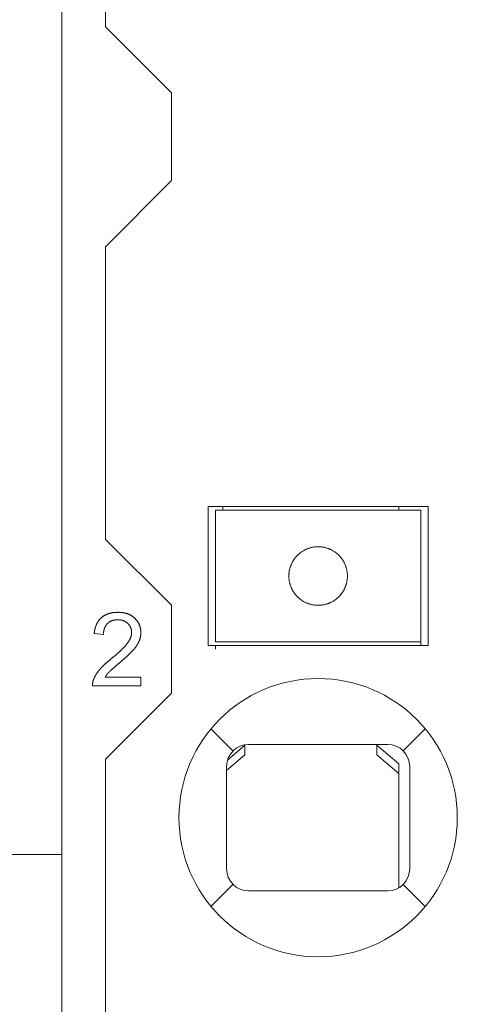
# Model space of a CAD drawing. Header units: millimetres. Extents: x 35 to 385, y -587 to 211.
# Tile 112 of 133: x 209.41 to 215.38, y -237.06 to -223.61. Entities that reach past the tile are written whole.
import ezdxf

# ---------------------------------------------------------------- set-up
doc = ezdxf.new("R2010")
doc.units = ezdxf.units.MM
doc.layers.add('1', color=7, linetype='Continuous', true_color=0xffffff)

msp = doc.modelspace()

# ---------------------------------------------------------------- linework, layer by layer
at = {"layer": '1', "color": 155, "linetype": 'Continuous', "lineweight": 18}
for p, q in [((209.979, -230.51), (209.979, -213.638)), ((209.98, -213.806), (209.98, -272.206)), ((210.579, -223.705), (210.577, -219.708)), ((210.579, -223.705), (211.48, -224.606)), ((211.48, -225.805), (211.48, -224.606)), ((211.48, -225.805), (210.577, -226.708)), ((210.579, -230.705), (210.577, -226.708)), ((211.98, -230.256), (214.98, -230.256)), ((211.98, -232.156), (211.98, -230.256)), ((212.08, -230.506), (212.08, -230.306)), ((214.88, -230.306), (212.08, -230.306)), ((212.18, -230.256), (212.18, -230.306)), ((214.58, -230.256), (214.58, -230.306)), ((214.88, -230.306), (214.88, -230.506)), ((214.98, -230.256), (214.98, -232.156)), ((209.979, -234.01), (209.979, -230.51)), ((212.08, -230.506), (212.08, -230.652)), ((214.88, -230.506), (214.88, -230.652)), ((210.579, -230.705), (211.48, -231.606)), ((212.08, -230.845), (212.08, -230.652)), ((214.88, -230.652), (214.88, -230.845)), ((212.08, -230.916), (212.08, -230.845)), ((214.88, -230.845), (214.88, -230.916)), ((212.08, -231.206), (212.08, -230.916)), ((214.88, -230.916), (214.88, -231.206)), ((212.08, -231.496), (212.08, -231.206)), ((214.88, -231.206), (214.88, -231.496)), ((212.08, -231.567), (212.08, -231.496)), ((212.08, -231.76), (212.08, -231.567)), ((214.88, -231.496), (214.88, -231.567)), ((214.88, -231.567), (214.88, -231.76)), ((211.48, -232.805), (211.48, -231.606)), ((212.08, -231.76), (212.08, -231.906)), ((214.88, -231.76), (214.88, -231.906)), ((212.08, -232.106), (212.08, -231.906)), ((214.88, -231.906), (214.88, -232.106)), ((210.423, -231.991), (210.549, -232.004)), ((212.08, -232.106), (214.88, -232.106)), ((214.88, -232.106), (214.88, -232.156)), ((214.98, -232.156), (211.98, -232.156)), ((212.08, -232.207), (212.08, -232.156)), ((211.061, -232.587), (210.57, -232.587)), ((211.061, -232.705), (211.061, -232.587)), ((210.4, -232.705), (211.061, -232.705)), ((211.48, -232.805), (210.577, -233.708)), ((212.242, -233.72), (212.48, -233.518)), ((212.48, -233.564), (212.48, -233.518)), ((212.48, -233.649), (212.48, -233.564)), ((212.53, -233.506), (214.43, -233.506)), ((214.28, -233.518), (214.58, -233.773)), ((214.28, -233.518), (214.28, -233.564)), ((214.28, -233.564), (214.28, -233.649)), ((210.579, -237.705), (210.577, -233.708)), ((212.48, -233.649), (212.23, -233.862)), ((214.58, -233.905), (214.28, -233.649)), ((212.23, -235.206), (212.23, -233.806)), ((214.58, -233.773), (214.58, -233.905)), ((214.73, -233.806), (214.73, -235.206)), ((214.58, -233.905), (214.58, -235.466)), ((209.979, -234.01), (209.979, -235.01)), ((209.979, -235.01), (189.479, -235.01)), ((209.979, -235.01), (209.979, -272.306)), ((214.43, -235.506), (212.53, -235.506))]:
    msp.add_line(p, q, dxfattribs=at)
at = {"layer": '1', "color": 155, "linetype": 'Continuous', "lineweight": 13}
for p, q in [((212.08, -230.306), (213.48, -230.306)), ((213.48, -230.306), (214.88, -230.306)), ((214.88, -232.106), (212.08, -232.106)), ((212.017, -233.293), (212.317, -233.594)), ((214.642, -233.594), (214.942, -233.293)), ((212.317, -235.418), (212.017, -235.719)), ((214.942, -235.719), (214.642, -235.418))]:
    msp.add_line(p, q, dxfattribs=at)
at = {"layer": '1', "color": 155, "linetype": 'Continuous', "lineweight": 18}
for points in [[(213.653, -230.845), (213.65, -230.844), (213.647, -230.843), (213.643, -230.841), (213.64, -230.839), (213.636, -230.838), (213.631, -230.836), (213.627, -230.834), (213.622, -230.832), (213.616, -230.83), (213.61, -230.828), (213.604, -230.826), (213.598, -230.824), (213.591, -230.822), (213.583, -230.82), (213.575, -230.818), (213.567, -230.816), (213.558, -230.814), (213.549, -230.812), (213.54, -230.811), (213.531, -230.809), (213.521, -230.808), (213.511, -230.807), (213.5, -230.807), (213.49, -230.806), (213.48, -230.806), (213.469, -230.806), (213.459, -230.807), (213.449, -230.807), (213.439, -230.808), (213.429, -230.809), (213.419, -230.811), (213.41, -230.812), (213.401, -230.814), (213.392, -230.816), (213.384, -230.818), (213.376, -230.82), (213.369, -230.822), (213.362, -230.824), (213.355, -230.826), (213.349, -230.828), (213.343, -230.83), (213.337, -230.832), (213.332, -230.834), (213.328, -230.836), (213.323, -230.838), (213.319, -230.839), (213.316, -230.841), (213.312, -230.843), (213.309, -230.844), (213.307, -230.845)], [(213.08, -231.206), (213.08, -231.198), (213.08, -231.189), (213.08, -231.181), (213.081, -231.173), (213.082, -231.165), (213.083, -231.157), (213.084, -231.148), (213.085, -231.14), (213.086, -231.132), (213.088, -231.125), (213.09, -231.117), (213.092, -231.109), (213.094, -231.101), (213.096, -231.094), (213.098, -231.086), (213.1, -231.079), (213.103, -231.072), (213.105, -231.065), (213.108, -231.058), (213.111, -231.051), (213.114, -231.045), (213.117, -231.038), (213.12, -231.032), (213.123, -231.026), (213.126, -231.019), (213.129, -231.014), (213.132, -231.008), (213.136, -231.002), (213.139, -230.997), (213.142, -230.991), (213.146, -230.986), (213.149, -230.981), (213.152, -230.976), (213.156, -230.971), (213.159, -230.966), (213.163, -230.962), (213.166, -230.958), (213.169, -230.953), (213.173, -230.949), (213.176, -230.946), (213.179, -230.942), (213.182, -230.938), (213.185, -230.935), (213.188, -230.932), (213.191, -230.929), (213.194, -230.926), (213.197, -230.923), (213.199, -230.921), (213.202, -230.918), (213.204, -230.916)], [(213.755, -230.916), (213.757, -230.918), (213.76, -230.92), (213.762, -230.923), (213.765, -230.926), (213.768, -230.929), (213.771, -230.932), (213.774, -230.935), (213.777, -230.938), (213.78, -230.942), (213.783, -230.945), (213.786, -230.949), (213.79, -230.953), (213.793, -230.958), (213.796, -230.962), (213.8, -230.966), (213.803, -230.971), (213.807, -230.976), (213.81, -230.981), (213.814, -230.986), (213.817, -230.991), (213.82, -230.996), (213.824, -231.002), (213.827, -231.007), (213.83, -231.013), (213.833, -231.019), (213.836, -231.025), (213.84, -231.032), (213.843, -231.038), (213.846, -231.045), (213.848, -231.051), (213.851, -231.058), (213.854, -231.065), (213.856, -231.072), (213.859, -231.079), (213.861, -231.086), (213.863, -231.094), (213.866, -231.101), (213.868, -231.109), (213.869, -231.116), (213.871, -231.124), (213.873, -231.132), (213.874, -231.14), (213.875, -231.148), (213.876, -231.156), (213.877, -231.164), (213.878, -231.173), (213.879, -231.181), (213.879, -231.189), (213.88, -231.198), (213.88, -231.206)], [(213.204, -231.496), (213.202, -231.494), (213.199, -231.492), (213.197, -231.489), (213.194, -231.486), (213.191, -231.483), (213.189, -231.48), (213.186, -231.477), (213.183, -231.474), (213.179, -231.47), (213.176, -231.467), (213.173, -231.463), (213.17, -231.459), (213.166, -231.455), (213.163, -231.45), (213.159, -231.446), (213.156, -231.441), (213.153, -231.436), (213.149, -231.431), (213.146, -231.426), (213.142, -231.421), (213.139, -231.416), (213.136, -231.41), (213.132, -231.405), (213.129, -231.399), (213.126, -231.393), (213.123, -231.387), (213.12, -231.38), (213.117, -231.374), (213.114, -231.368), (213.111, -231.361), (213.108, -231.354), (213.105, -231.347), (213.103, -231.34), (213.1, -231.333), (213.098, -231.326), (213.096, -231.319), (213.094, -231.311), (213.092, -231.303), (213.09, -231.296), (213.088, -231.288), (213.086, -231.28), (213.085, -231.272), (213.084, -231.264), (213.083, -231.256), (213.082, -231.248), (213.081, -231.239), (213.08, -231.231), (213.08, -231.223), (213.08, -231.214), (213.08, -231.206)], [(213.88, -231.206), (213.88, -231.214), (213.879, -231.223), (213.879, -231.231), (213.878, -231.239), (213.877, -231.247), (213.877, -231.256), (213.875, -231.264), (213.874, -231.272), (213.873, -231.28), (213.871, -231.288), (213.87, -231.295), (213.868, -231.303), (213.866, -231.311), (213.864, -231.318), (213.861, -231.326), (213.859, -231.333), (213.857, -231.34), (213.854, -231.347), (213.851, -231.354), (213.848, -231.361), (213.846, -231.367), (213.843, -231.374), (213.84, -231.38), (213.837, -231.387), (213.833, -231.393), (213.83, -231.399), (213.827, -231.404), (213.824, -231.41), (213.82, -231.416), (213.817, -231.421), (213.814, -231.426), (213.81, -231.431), (213.807, -231.436), (213.803, -231.441), (213.8, -231.446), (213.796, -231.45), (213.793, -231.454), (213.79, -231.459), (213.786, -231.463), (213.783, -231.466), (213.78, -231.47), (213.777, -231.474), (213.774, -231.477), (213.771, -231.48), (213.768, -231.483), (213.765, -231.486), (213.762, -231.489), (213.76, -231.492), (213.757, -231.494), (213.755, -231.496)], [(213.307, -231.567), (213.309, -231.568), (213.312, -231.569), (213.316, -231.571), (213.319, -231.573), (213.323, -231.574), (213.328, -231.576), (213.332, -231.578), (213.337, -231.58), (213.343, -231.582), (213.349, -231.584), (213.355, -231.586), (213.362, -231.588), (213.369, -231.59), (213.376, -231.592), (213.384, -231.594), (213.392, -231.596), (213.401, -231.598), (213.41, -231.6), (213.419, -231.601), (213.429, -231.603), (213.439, -231.604), (213.449, -231.605), (213.459, -231.605), (213.469, -231.606), (213.48, -231.606), (213.49, -231.606), (213.5, -231.605), (213.511, -231.605), (213.521, -231.604), (213.531, -231.603), (213.54, -231.601), (213.549, -231.6), (213.558, -231.598), (213.567, -231.596), (213.575, -231.594), (213.583, -231.592), (213.591, -231.59), (213.598, -231.588), (213.604, -231.586), (213.61, -231.584), (213.616, -231.582), (213.622, -231.58), (213.627, -231.578), (213.631, -231.576), (213.636, -231.574), (213.64, -231.573), (213.643, -231.571), (213.647, -231.569), (213.65, -231.568), (213.653, -231.567)], [(210.748, -231.701), (210.742, -231.701), (210.736, -231.702), (210.731, -231.702), (210.725, -231.702), (210.72, -231.702), (210.714, -231.702), (210.709, -231.703), (210.703, -231.703), (210.698, -231.704), (210.693, -231.704), (210.688, -231.705), (210.682, -231.706), (210.677, -231.706), (210.672, -231.707), (210.667, -231.708), (210.662, -231.709), (210.657, -231.71), (210.652, -231.711), (210.647, -231.712), (210.643, -231.713), (210.638, -231.715), (210.633, -231.716), (210.628, -231.717), (210.624, -231.719), (210.619, -231.72), (210.615, -231.722), (210.61, -231.723), (210.606, -231.725), (210.601, -231.727), (210.597, -231.728), (210.593, -231.73), (210.589, -231.732), (210.584, -231.734), (210.58, -231.736), (210.576, -231.738), (210.572, -231.74), (210.568, -231.742), (210.564, -231.744), (210.56, -231.747), (210.556, -231.749), (210.553, -231.751), (210.549, -231.754), (210.545, -231.756), (210.541, -231.759), (210.538, -231.762), (210.534, -231.764), (210.531, -231.767), (210.527, -231.77), (210.524, -231.773), (210.52, -231.776)], [(210.976, -231.781), (210.972, -231.778), (210.969, -231.775), (210.965, -231.772), (210.962, -231.769), (210.958, -231.766), (210.954, -231.763), (210.951, -231.76), (210.947, -231.758), (210.943, -231.755), (210.94, -231.752), (210.936, -231.75), (210.932, -231.748), (210.928, -231.745), (210.924, -231.743), (210.92, -231.741), (210.916, -231.738), (210.911, -231.736), (210.907, -231.734), (210.903, -231.732), (210.899, -231.73), (210.894, -231.728), (210.89, -231.726), (210.885, -231.725), (210.881, -231.723), (210.876, -231.721), (210.872, -231.72), (210.867, -231.718), (210.863, -231.717), (210.858, -231.715), (210.853, -231.714), (210.848, -231.713), (210.843, -231.712), (210.838, -231.711), (210.833, -231.71), (210.828, -231.709), (210.823, -231.708), (210.818, -231.707), (210.813, -231.706), (210.808, -231.705), (210.803, -231.705), (210.797, -231.704), (210.792, -231.703), (210.787, -231.703), (210.781, -231.703), (210.776, -231.702), (210.77, -231.702), (210.765, -231.702), (210.759, -231.702), (210.753, -231.701), (210.748, -231.701)], [(210.52, -231.776), (210.517, -231.779), (210.514, -231.782), (210.51, -231.785), (210.507, -231.788), (210.504, -231.791), (210.501, -231.794), (210.498, -231.798), (210.495, -231.801), (210.492, -231.804), (210.489, -231.808), (210.487, -231.811), (210.484, -231.815), (210.481, -231.819), (210.479, -231.822), (210.476, -231.826), (210.473, -231.83), (210.471, -231.834), (210.469, -231.838), (210.466, -231.841), (210.464, -231.845), (210.462, -231.85), (210.46, -231.854), (210.458, -231.858), (210.456, -231.862), (210.454, -231.866), (210.452, -231.871), (210.45, -231.875), (210.448, -231.879), (210.446, -231.884), (210.445, -231.888), (210.443, -231.893), (210.441, -231.898), (210.44, -231.902), (210.438, -231.907), (210.437, -231.912), (210.436, -231.917), (210.434, -231.922), (210.433, -231.927), (210.432, -231.932), (210.431, -231.937), (210.43, -231.942), (210.429, -231.947), (210.428, -231.952), (210.427, -231.958), (210.426, -231.963), (210.425, -231.968), (210.425, -231.974), (210.424, -231.979), (210.424, -231.985), (210.423, -231.991)], [(210.603, -231.856), (210.605, -231.854), (210.608, -231.852), (210.61, -231.85), (210.612, -231.848), (210.615, -231.846), (210.617, -231.844), (210.619, -231.842), (210.622, -231.84), (210.624, -231.838), (210.627, -231.836), (210.629, -231.835), (210.632, -231.833), (210.635, -231.831), (210.637, -231.83), (210.64, -231.828), (210.643, -231.827), (210.645, -231.825), (210.648, -231.824), (210.651, -231.822), (210.654, -231.821), (210.657, -231.82), (210.66, -231.818), (210.662, -231.817), (210.665, -231.816), (210.668, -231.815), (210.671, -231.814), (210.674, -231.813), (210.677, -231.812), (210.68, -231.811), (210.683, -231.811), (210.686, -231.81), (210.689, -231.809), (210.692, -231.808), (210.695, -231.808), (210.698, -231.807), (210.701, -231.807), (210.704, -231.806), (210.708, -231.806), (210.711, -231.805), (210.714, -231.805), (210.717, -231.804), (210.72, -231.804), (210.723, -231.804), (210.726, -231.804), (210.729, -231.803), (210.732, -231.803), (210.736, -231.803), (210.739, -231.803), (210.742, -231.803), (210.745, -231.803)], [(210.745, -231.803), (210.748, -231.803), (210.751, -231.803), (210.754, -231.803), (210.757, -231.803), (210.76, -231.803), (210.763, -231.804), (210.766, -231.804), (210.769, -231.804), (210.772, -231.804), (210.775, -231.805), (210.778, -231.805), (210.781, -231.806), (210.784, -231.806), (210.786, -231.807), (210.789, -231.807), (210.792, -231.808), (210.795, -231.808), (210.798, -231.809), (210.801, -231.81), (210.804, -231.81), (210.807, -231.811), (210.81, -231.812), (210.812, -231.813), (210.815, -231.814), (210.818, -231.815), (210.821, -231.816), (210.823, -231.817), (210.826, -231.818), (210.829, -231.819), (210.832, -231.82), (210.834, -231.821), (210.837, -231.823), (210.84, -231.824), (210.842, -231.825), (210.845, -231.827), (210.847, -231.828), (210.85, -231.83), (210.853, -231.831), (210.855, -231.833), (210.858, -231.835), (210.86, -231.836), (210.862, -231.838), (210.865, -231.84), (210.867, -231.842), (210.87, -231.844), (210.872, -231.846), (210.874, -231.847), (210.876, -231.849), (210.879, -231.851), (210.881, -231.854)], [(211.059, -231.979), (211.059, -231.974), (211.059, -231.97), (211.059, -231.965), (211.059, -231.96), (211.059, -231.956), (211.058, -231.951), (211.058, -231.947), (211.057, -231.942), (211.057, -231.938), (211.056, -231.933), (211.055, -231.929), (211.055, -231.925), (211.054, -231.92), (211.053, -231.916), (211.052, -231.912), (211.051, -231.908), (211.05, -231.903), (211.049, -231.899), (211.047, -231.895), (211.046, -231.891), (211.045, -231.887), (211.043, -231.883), (211.042, -231.879), (211.04, -231.875), (211.038, -231.871), (211.037, -231.867), (211.035, -231.863), (211.033, -231.859), (211.031, -231.855), (211.029, -231.851), (211.027, -231.847), (211.025, -231.844), (211.023, -231.84), (211.021, -231.836), (211.018, -231.833), (211.016, -231.829), (211.013, -231.825), (211.011, -231.822), (211.008, -231.818), (211.006, -231.815), (211.003, -231.811), (211, -231.808), (210.997, -231.804), (210.994, -231.801), (210.991, -231.798), (210.988, -231.794), (210.985, -231.791), (210.982, -231.788), (210.979, -231.784), (210.976, -231.781)], [(210.549, -232.004), (210.549, -232), (210.549, -231.997), (210.549, -231.994), (210.549, -231.991), (210.55, -231.987), (210.55, -231.984), (210.55, -231.981), (210.55, -231.978), (210.551, -231.975), (210.551, -231.971), (210.551, -231.968), (210.552, -231.965), (210.552, -231.962), (210.553, -231.959), (210.553, -231.955), (210.554, -231.952), (210.554, -231.949), (210.555, -231.946), (210.556, -231.943), (210.557, -231.94), (210.557, -231.937), (210.558, -231.933), (210.559, -231.93), (210.56, -231.927), (210.561, -231.924), (210.562, -231.921), (210.563, -231.918), (210.565, -231.915), (210.566, -231.912), (210.567, -231.909), (210.568, -231.906), (210.57, -231.904), (210.571, -231.901), (210.573, -231.898), (210.574, -231.895), (210.576, -231.892), (210.577, -231.889), (210.579, -231.887), (210.581, -231.884), (210.583, -231.881), (210.584, -231.878), (210.586, -231.876), (210.588, -231.873), (210.59, -231.871), (210.592, -231.868), (210.594, -231.866), (210.596, -231.863), (210.599, -231.861), (210.601, -231.859), (210.603, -231.856)], [(210.933, -231.976), (210.933, -231.979), (210.933, -231.981), (210.933, -231.984), (210.933, -231.986), (210.933, -231.989), (210.933, -231.992), (210.932, -231.994), (210.932, -231.997), (210.932, -231.999), (210.931, -232.002), (210.931, -232.005), (210.93, -232.008), (210.93, -232.01), (210.929, -232.013), (210.929, -232.016), (210.928, -232.019), (210.927, -232.021), (210.927, -232.024), (210.926, -232.027), (210.925, -232.03), (210.924, -232.033), (210.923, -232.036), (210.922, -232.038), (210.921, -232.041), (210.92, -232.044), (210.919, -232.047), (210.918, -232.05), (210.917, -232.053), (210.916, -232.056), (210.914, -232.059), (210.913, -232.062), (210.912, -232.066), (210.91, -232.069), (210.908, -232.072), (210.907, -232.075), (210.905, -232.078), (210.904, -232.081), (210.902, -232.084), (210.9, -232.088), (210.898, -232.091), (210.896, -232.094), (210.894, -232.097), (210.892, -232.101), (210.89, -232.104), (210.888, -232.107), (210.885, -232.111), (210.883, -232.114), (210.881, -232.118), (210.878, -232.121), (210.876, -232.124)], [(210.881, -231.854), (210.883, -231.855), (210.885, -231.857), (210.887, -231.859), (210.888, -231.861), (210.89, -231.863), (210.892, -231.865), (210.894, -231.868), (210.896, -231.87), (210.897, -231.872), (210.899, -231.874), (210.901, -231.876), (210.902, -231.878), (210.904, -231.881), (210.905, -231.883), (210.907, -231.885), (210.908, -231.887), (210.91, -231.89), (210.911, -231.892), (210.913, -231.894), (210.914, -231.897), (210.915, -231.899), (210.917, -231.902), (210.918, -231.904), (210.919, -231.907), (210.92, -231.909), (210.921, -231.912), (210.922, -231.914), (210.923, -231.917), (210.924, -231.92), (210.925, -231.922), (210.926, -231.925), (210.926, -231.927), (210.927, -231.93), (210.928, -231.933), (210.929, -231.935), (210.929, -231.938), (210.93, -231.941), (210.93, -231.943), (210.931, -231.946), (210.931, -231.949), (210.932, -231.951), (210.932, -231.954), (210.932, -231.957), (210.932, -231.96), (210.933, -231.962), (210.933, -231.965), (210.933, -231.968), (210.933, -231.971), (210.933, -231.974), (210.933, -231.976)], [(211.035, -232.097), (211.036, -232.095), (211.037, -232.092), (211.038, -232.09), (211.039, -232.088), (211.04, -232.086), (211.04, -232.083), (211.041, -232.081), (211.042, -232.079), (211.043, -232.076), (211.044, -232.074), (211.045, -232.072), (211.045, -232.069), (211.046, -232.067), (211.047, -232.065), (211.047, -232.062), (211.048, -232.06), (211.049, -232.058), (211.049, -232.055), (211.05, -232.053), (211.051, -232.051), (211.051, -232.048), (211.052, -232.046), (211.052, -232.044), (211.053, -232.041), (211.053, -232.039), (211.054, -232.036), (211.054, -232.034), (211.055, -232.032), (211.055, -232.029), (211.055, -232.027), (211.056, -232.025), (211.056, -232.022), (211.057, -232.02), (211.057, -232.017), (211.057, -232.015), (211.057, -232.013), (211.058, -232.01), (211.058, -232.008), (211.058, -232.005), (211.058, -232.003), (211.059, -232.001), (211.059, -231.998), (211.059, -231.996), (211.059, -231.993), (211.059, -231.991), (211.059, -231.989), (211.059, -231.986), (211.059, -231.984), (211.059, -231.981), (211.059, -231.979)], [(210.953, -232.219), (210.955, -232.217), (210.958, -232.214), (210.96, -232.212), (210.962, -232.209), (210.964, -232.207), (210.966, -232.204), (210.969, -232.202), (210.971, -232.199), (210.973, -232.197), (210.975, -232.194), (210.977, -232.192), (210.979, -232.189), (210.981, -232.187), (210.983, -232.184), (210.984, -232.182), (210.986, -232.179), (210.988, -232.177), (210.99, -232.174), (210.992, -232.172), (210.994, -232.169), (210.995, -232.167), (210.997, -232.164), (210.999, -232.162), (211, -232.159), (211.002, -232.157), (211.004, -232.154), (211.005, -232.152), (211.007, -232.15), (211.008, -232.147), (211.01, -232.145), (211.012, -232.142), (211.013, -232.14), (211.014, -232.137), (211.016, -232.135), (211.017, -232.133), (211.019, -232.13), (211.02, -232.128), (211.021, -232.125), (211.023, -232.123), (211.024, -232.121), (211.025, -232.118), (211.026, -232.116), (211.027, -232.114), (211.029, -232.111), (211.03, -232.109), (211.031, -232.106), (211.032, -232.104), (211.033, -232.102), (211.034, -232.099), (211.035, -232.097)], [(210.876, -232.124), (210.872, -232.129), (210.868, -232.134), (210.865, -232.139), (210.861, -232.144), (210.857, -232.148), (210.853, -232.153), (210.849, -232.158), (210.845, -232.162), (210.841, -232.167), (210.837, -232.171), (210.832, -232.176), (210.828, -232.18), (210.824, -232.185), (210.82, -232.189), (210.815, -232.193), (210.811, -232.198), (210.807, -232.202), (210.802, -232.206), (210.798, -232.21), (210.794, -232.215), (210.789, -232.219), (210.785, -232.223), (210.78, -232.227), (210.776, -232.232), (210.771, -232.236), (210.767, -232.24), (210.762, -232.244), (210.758, -232.248), (210.753, -232.252), (210.749, -232.256), (210.744, -232.26), (210.74, -232.264), (210.735, -232.269), (210.73, -232.273), (210.726, -232.277), (210.721, -232.281), (210.717, -232.285), (210.712, -232.289), (210.707, -232.293), (210.703, -232.297), (210.698, -232.301), (210.693, -232.304), (210.689, -232.308), (210.684, -232.312), (210.679, -232.316), (210.674, -232.32), (210.67, -232.324), (210.665, -232.328), (210.66, -232.332), (210.656, -232.336)], [(210.764, -232.395), (210.769, -232.391), (210.774, -232.386), (210.78, -232.382), (210.785, -232.378), (210.79, -232.373), (210.795, -232.369), (210.799, -232.365), (210.804, -232.361), (210.809, -232.356), (210.814, -232.352), (210.818, -232.348), (210.823, -232.344), (210.828, -232.34), (210.832, -232.336), (210.836, -232.332), (210.841, -232.329), (210.845, -232.325), (210.849, -232.321), (210.853, -232.317), (210.858, -232.313), (210.862, -232.31), (210.866, -232.306), (210.87, -232.302), (210.873, -232.299), (210.877, -232.295), (210.881, -232.292), (210.885, -232.288), (210.888, -232.285), (210.892, -232.282), (210.895, -232.278), (210.899, -232.275), (210.902, -232.272), (210.906, -232.268), (210.909, -232.265), (210.912, -232.262), (210.915, -232.259), (210.918, -232.256), (210.921, -232.253), (210.924, -232.25), (210.927, -232.247), (210.93, -232.244), (210.933, -232.241), (210.936, -232.238), (210.938, -232.235), (210.941, -232.233), (210.943, -232.23), (210.946, -232.227), (210.948, -232.225), (210.951, -232.222), (210.953, -232.219)], [(210.656, -232.336), (210.651, -232.339), (210.647, -232.343), (210.643, -232.346), (210.639, -232.349), (210.635, -232.353), (210.631, -232.356), (210.627, -232.359), (210.623, -232.363), (210.619, -232.366), (210.615, -232.369), (210.612, -232.373), (210.608, -232.376), (210.604, -232.379), (210.6, -232.382), (210.597, -232.385), (210.593, -232.389), (210.59, -232.392), (210.586, -232.395), (210.583, -232.398), (210.579, -232.401), (210.576, -232.404), (210.572, -232.407), (210.569, -232.411), (210.566, -232.414), (210.563, -232.417), (210.559, -232.42), (210.556, -232.423), (210.553, -232.426), (210.55, -232.429), (210.547, -232.432), (210.544, -232.434), (210.541, -232.437), (210.538, -232.44), (210.535, -232.443), (210.532, -232.446), (210.53, -232.449), (210.527, -232.452), (210.524, -232.455), (210.521, -232.457), (210.519, -232.46), (210.516, -232.463), (210.514, -232.466), (210.511, -232.468), (210.509, -232.471), (210.506, -232.474), (210.504, -232.477), (210.501, -232.479), (210.499, -232.482), (210.497, -232.485), (210.495, -232.487)], [(210.495, -232.487), (210.492, -232.49), (210.49, -232.492), (210.488, -232.495), (210.486, -232.498), (210.484, -232.5), (210.482, -232.503), (210.48, -232.506), (210.478, -232.508), (210.476, -232.511), (210.474, -232.513), (210.472, -232.516), (210.47, -232.519), (210.468, -232.521), (210.466, -232.524), (210.464, -232.527), (210.462, -232.529), (210.46, -232.532), (210.459, -232.535), (210.457, -232.537), (210.455, -232.54), (210.453, -232.543), (210.452, -232.545), (210.45, -232.548), (210.448, -232.551), (210.447, -232.553), (210.445, -232.556), (210.443, -232.559), (210.442, -232.561), (210.44, -232.564), (210.439, -232.566), (210.437, -232.569), (210.436, -232.572), (210.434, -232.574), (210.433, -232.577), (210.432, -232.58), (210.43, -232.582), (210.429, -232.585), (210.428, -232.588), (210.426, -232.591), (210.425, -232.593), (210.424, -232.596), (210.422, -232.599), (210.421, -232.601), (210.42, -232.604), (210.419, -232.607), (210.418, -232.609), (210.417, -232.612), (210.416, -232.615), (210.415, -232.617), (210.414, -232.62)], [(210.57, -232.587), (210.571, -232.586), (210.572, -232.585), (210.573, -232.583), (210.574, -232.582), (210.575, -232.581), (210.576, -232.579), (210.576, -232.578), (210.577, -232.577), (210.578, -232.575), (210.579, -232.574), (210.58, -232.573), (210.581, -232.571), (210.582, -232.57), (210.583, -232.568), (210.584, -232.567), (210.585, -232.566), (210.586, -232.564), (210.587, -232.563), (210.588, -232.562), (210.589, -232.56), (210.59, -232.559), (210.591, -232.558), (210.592, -232.556), (210.593, -232.555), (210.594, -232.554), (210.595, -232.552), (210.596, -232.551), (210.597, -232.55), (210.598, -232.548), (210.599, -232.547), (210.6, -232.546), (210.601, -232.544), (210.602, -232.543), (210.604, -232.542), (210.605, -232.541), (210.606, -232.539), (210.607, -232.538), (210.608, -232.537), (210.609, -232.535), (210.61, -232.534), (210.611, -232.533), (210.613, -232.531), (210.614, -232.53), (210.615, -232.529), (210.616, -232.528), (210.617, -232.526), (210.618, -232.525), (210.62, -232.524), (210.621, -232.522), (210.622, -232.521)], [(210.622, -232.521), (210.623, -232.52), (210.625, -232.518), (210.626, -232.517), (210.627, -232.516), (210.629, -232.514), (210.631, -232.513), (210.632, -232.511), (210.634, -232.509), (210.636, -232.508), (210.638, -232.506), (210.639, -232.504), (210.641, -232.502), (210.643, -232.5), (210.646, -232.498), (210.648, -232.496), (210.65, -232.494), (210.652, -232.492), (210.655, -232.49), (210.657, -232.488), (210.659, -232.486), (210.662, -232.483), (210.665, -232.481), (210.667, -232.478), (210.67, -232.476), (210.673, -232.474), (210.676, -232.471), (210.679, -232.468), (210.682, -232.466), (210.685, -232.463), (210.688, -232.46), (210.691, -232.458), (210.694, -232.455), (210.698, -232.452), (210.701, -232.449), (210.704, -232.446), (210.708, -232.443), (210.712, -232.44), (210.715, -232.437), (210.719, -232.433), (210.723, -232.43), (210.727, -232.427), (210.73, -232.424), (210.734, -232.42), (210.738, -232.417), (210.743, -232.413), (210.747, -232.41), (210.751, -232.406), (210.755, -232.402), (210.76, -232.399), (210.764, -232.395)], [(210.414, -232.62), (210.413, -232.622), (210.412, -232.623), (210.412, -232.625), (210.411, -232.627), (210.411, -232.628), (210.41, -232.63), (210.41, -232.632), (210.409, -232.633), (210.409, -232.635), (210.408, -232.637), (210.408, -232.638), (210.407, -232.64), (210.407, -232.642), (210.406, -232.643), (210.406, -232.645), (210.405, -232.647), (210.405, -232.648), (210.405, -232.65), (210.404, -232.652), (210.404, -232.654), (210.404, -232.655), (210.403, -232.657), (210.403, -232.659), (210.403, -232.66), (210.402, -232.662), (210.402, -232.664), (210.402, -232.665), (210.402, -232.667), (210.401, -232.669), (210.401, -232.671), (210.401, -232.672), (210.401, -232.674), (210.401, -232.676), (210.4, -232.678), (210.4, -232.679), (210.4, -232.681), (210.4, -232.683), (210.4, -232.685), (210.4, -232.686), (210.4, -232.688), (210.4, -232.69), (210.4, -232.691), (210.4, -232.693), (210.4, -232.695), (210.4, -232.697), (210.4, -232.698), (210.4, -232.7), (210.4, -232.702), (210.4, -232.704), (210.4, -232.705)]]:
    msp.add_lwpolyline(points, dxfattribs=at)
for centre, radius, start, end in [((213.48, -234.506), 1.9, 90, 270), ((213.48, -234.506), 1.9, 270, 90), ((212.53, -233.806), 0.3, 90, 180), ((214.43, -233.806), 0.3, 0, 90), ((212.53, -235.206), 0.3, 180, 270), ((214.43, -235.206), 0.3, 270, 0)]:
    msp.add_arc(centre, radius, start, end, dxfattribs=at)
for major_axis, start_param, end_param in [((0.328, 0.228), 1.410345, 1.722768), ((-0.328, 0.229), 4.561482, 4.873905), ((-0.321, 0.239), 1.452406, 1.764828), ((0.312, 0.25), 4.483306, 4.795728)]:
    msp.add_ellipse((213.48, -231.206), major_axis=major_axis, ratio=1, start_param=start_param, end_param=end_param, dxfattribs=at)

doc.saveas('drawing.dxf')
